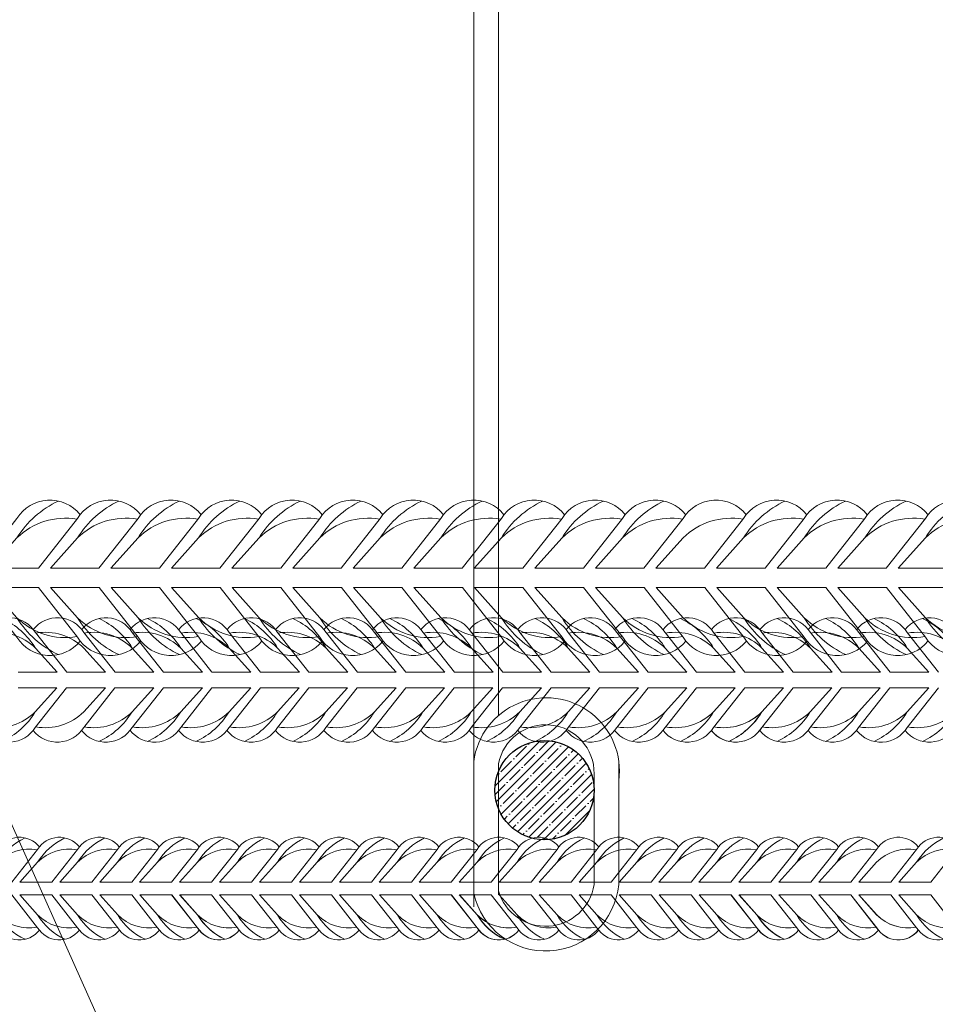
# Model space of a CAD drawing. Extents: x -764262 to 2885205, y 359641 to 616597.
# Tile 53 of 97: x 666016 to 666494, y 429462 to 429976. Entities that reach past the tile are written whole.
import ezdxf

# ---------------------------------------------------------------- set-up
doc = ezdxf.new("R2010")
doc.units = 0
doc.header["$LTSCALE"] = 50
doc.header["$MEASUREMENT"] = 0
doc.linetypes.add('JIS_02_2.0', pattern=[3, 2, -1])
doc.layers.get('0').update_dxf_attribs({"linetype": 'CONTINUOUS', "lineweight": 15})
doc.layers.add('.', color=7, linetype='CONTINUOUS', lineweight=15)
doc.layers.add('INS_BETON_CONCRETE_50', color=5, linetype='CONTINUOUS')

# ---------------------------------------------------------------- blocks, each defined once
blk = doc.blocks.new('8нн')
for points in [[(842318.91, -188517.77), (842335.54, -188496.64, -0.519259), (842362.4, -188495.04, -0.519259)], [(842324.01, -188517.77), (842335.54, -188504.9, -0.146099), (842353.14, -188489.24, 4.502796)], [(842344.65, -188517.77), (842361.27, -188496.64, -0.519259), (842388.14, -188495.04, -0.519259)], [(842349.75, -188517.77), (842361.27, -188504.9, -0.146099), (842378.88, -188489.24, 4.502796)], [(842370.38, -188517.77), (842387.01, -188496.64, -0.519259), (842413.88, -188495.04, -0.519259)], [(842375.49, -188517.77), (842387.01, -188504.9, -0.146099), (842404.62, -188489.24, 4.502796)], [(842396.12, -188517.77), (842412.75, -188496.64, -0.519259), (842439.61, -188495.04, -0.519259)], [(842401.23, -188517.77), (842412.75, -188504.9, -0.146099), (842430.35, -188489.24, 4.502796)], [(842421.86, -188517.77), (842438.49, -188496.64, -0.519259), (842465.35, -188495.04, -0.519259)], [(842426.96, -188517.77), (842438.49, -188504.9, -0.146099), (842456.09, -188489.24, 4.502796)], [(842447.6, -188517.77), (842464.23, -188496.64, -0.519259), (842491.09, -188495.04, -0.519259)], [(842447.6, -188517.77), (842464.23, -188496.64, -0.519259), (842491.09, -188495.04, -0.519259)], [(842452.7, -188517.77), (842464.23, -188504.9, -0.146099), (842481.83, -188489.24, 4.502796)], [(842452.7, -188517.77), (842464.23, -188504.9, -0.146099), (842481.83, -188489.24, 4.502796)], [(842473.34, -188517.77), (842489.96, -188496.64, -0.519259), (842516.83, -188495.04, -0.519259)], [(842478.44, -188517.77), (842489.96, -188504.9, -0.146099), (842507.57, -188489.24, 4.502796)], [(842499.07, -188517.77), (842515.7, -188496.64, -0.519259), (842542.57, -188495.04, -0.519259)], [(842504.18, -188517.77), (842515.7, -188504.9, -0.146099), (842533.31, -188489.24, 4.502796)], [(842524.81, -188517.77), (842541.44, -188496.64, -0.519259), (842568.3, -188495.04, -0.519259)], [(842529.92, -188517.77), (842541.44, -188504.9, -0.146099), (842559.04, -188489.24, 4.502796)], [(842550.55, -188517.77), (842567.18, -188496.64, -0.519259), (842594.04, -188495.04, -0.519259)], [(842555.65, -188517.77), (842567.18, -188504.9, -0.146099), (842584.78, -188489.24, 4.502796)], [(842576.29, -188517.77), (842592.92, -188496.64, -0.519259), (842619.78, -188495.04, -0.519259)], [(842581.39, -188517.77), (842592.92, -188504.9, -0.146099), (842610.52, -188489.24, 4.502796)], [(842602.03, -188517.77), (842618.65, -188496.64, -0.519259), (842645.52, -188495.04, -0.519259)], [(842607.13, -188517.77), (842618.65, -188504.9, -0.146099), (842636.26, -188489.24, 4.502796)], [(842627.76, -188517.77), (842644.39, -188496.64, -0.519259), (842671.25, -188495.04, -0.519259)], [(842627.76, -188517.77), (842644.39, -188496.64, -0.519259), (842671.25, -188495.04, -0.519259)], [(842632.87, -188517.77), (842644.39, -188504.9, -0.146099), (842661.99, -188489.24, 4.502796)], [(842632.87, -188517.77), (842644.39, -188504.9, -0.146099), (842661.99, -188489.24, 4.502796)], [(842653.5, -188517.77), (842670.13, -188496.64, -0.519259), (842696.99, -188495.04, -0.519259)], [(842658.61, -188517.77), (842670.13, -188504.9, -0.146099), (842687.73, -188489.24, 4.502796)], [(842679.24, -188517.77), (842695.87, -188496.64, -0.519259), (842722.73, -188495.04, -0.519259)], [(842684.34, -188517.77), (842695.87, -188504.9, -0.146099), (842713.47, -188489.24, 4.502796)], [(842704.98, -188517.77), (842721.61, -188496.64, -0.519259), (842748.47, -188495.04, -0.519259)], [(842710.08, -188517.77), (842721.61, -188504.9, -0.146099), (842739.21, -188489.24, 4.502796)], [(842730.72, -188517.77), (842747.34, -188496.64, -0.519259), (842774.21, -188495.04, -0.519259)], [(842735.82, -188517.77), (842747.34, -188504.9, -0.146099), (842764.95, -188489.24, 4.502796)], [(842756.45, -188517.77), (842773.08, -188496.64, -0.519259), (842799.94, -188495.04, -0.519259)], [(842761.56, -188517.77), (842773.08, -188504.9, -0.146099), (842790.68, -188489.24, 4.502796)], [(842782.19, -188517.77), (842798.82, -188496.64, -0.519259), (842825.68, -188495.04, -0.519259)], [(842787.3, -188517.77), (842798.82, -188504.9, -0.146099), (842816.42, -188489.24, 4.502796)], [(842807.93, -188517.77), (842824.56, -188496.64, -0.519259), (842851.42, -188495.04, -0.519259)], [(842807.93, -188517.77), (842824.56, -188496.64, -0.519259), (842851.42, -188495.04, -0.519259)], [(842813.03, -188517.77), (842824.56, -188504.9, -0.146099), (842842.16, -188489.24, 4.502796)], [(842813.03, -188517.77), (842824.56, -188504.9, -0.146099), (842842.16, -188489.24, 4.502796)], [(842833.67, -188517.77), (842850.3, -188496.64, -0.519259), (842877.16, -188495.04, -0.519259)], [(842838.77, -188517.77), (842850.3, -188504.9, -0.146099), (842867.9, -188489.24, 4.502796)], [(842859.4, -188517.77), (842876.03, -188496.64, -0.519259), (842902.9, -188495.04, -0.519259)], [(842864.51, -188517.77), (842876.03, -188504.9, -0.146099), (842893.64, -188489.24, 4.502796)], [(842885.14, -188517.77), (842901.77, -188496.64, -0.519259), (842928.63, -188495.04, -0.519259)], [(842885.14, -188517.77), (842901.77, -188496.64, -0.519259), (842928.63, -188495.04, -0.519259)], [(842885.14, -188517.77), (842901.77, -188496.64, -0.519259), (842928.63, -188495.04, -0.519259)], [(842910.88, -188517.77), (842927.51, -188496.64, -0.519259), (842954.37, -188495.04, -0.519259)], [(842915.99, -188517.77), (842927.51, -188504.9, -0.146099), (842945.11, -188489.24, 4.502796)], [(842936.62, -188517.77), (842953.25, -188496.64, -0.519259), (842980.11, -188495.04, -0.519259)], [(842324.01, -188517.77), (842335.54, -188504.9, -0.242936), (842361.02, -188496.96, -0.242936)], [(842349.75, -188517.77), (842361.27, -188504.9, -0.242936), (842386.76, -188496.96, -0.242936)], [(842375.49, -188517.77), (842387.01, -188504.9, -0.242936), (842412.5, -188496.96, -0.242936)], [(842401.23, -188517.77), (842412.75, -188504.9, -0.242936), (842438.24, -188496.96, -0.242936)], [(842426.96, -188517.77), (842438.49, -188504.9, -0.242936), (842463.98, -188496.96, -0.242936)], [(842452.7, -188517.77), (842464.23, -188504.9, -0.242936), (842489.71, -188496.96, -0.242936)], [(842452.7, -188517.77), (842464.23, -188504.9, -0.242936), (842489.71, -188496.96, -0.242936)], [(842478.44, -188517.77), (842489.96, -188504.9, -0.242936), (842515.45, -188496.96, -0.242936)], [(842504.18, -188517.77), (842515.7, -188504.9, -0.242936), (842541.19, -188496.96, -0.242936)], [(842529.92, -188517.77), (842541.44, -188504.9, -0.242936), (842566.93, -188496.96, -0.242936)], [(842555.65, -188517.77), (842567.18, -188504.9, -0.242936), (842592.66, -188496.96, -0.242936)], [(842581.39, -188517.77), (842592.92, -188504.9, -0.242936), (842618.4, -188496.96, -0.242936)], [(842607.13, -188517.77), (842618.65, -188504.9, -0.242936), (842644.14, -188496.96, -0.242936)], [(842632.87, -188517.77), (842644.39, -188504.9, -0.242936), (842669.88, -188496.96, -0.242936)], [(842632.87, -188517.77), (842644.39, -188504.9, -0.242936), (842669.88, -188496.96, -0.242936)], [(842658.61, -188517.77), (842670.13, -188504.9, -0.242936), (842695.62, -188496.96, -0.242936)], [(842684.34, -188517.77), (842695.87, -188504.9, -0.242936), (842721.35, -188496.96, -0.242936)], [(842710.08, -188517.77), (842721.61, -188504.9, -0.242936), (842747.09, -188496.96, -0.242936)], [(842735.82, -188517.77), (842747.34, -188504.9, -0.242936), (842772.83, -188496.96, -0.242936)], [(842761.56, -188517.77), (842773.08, -188504.9, -0.242936), (842798.57, -188496.96, -0.242936)], [(842787.3, -188517.77), (842798.82, -188504.9, -0.242936), (842824.31, -188496.96, -0.242936)], [(842813.03, -188517.77), (842824.56, -188504.9, -0.242936), (842850.04, -188496.96, -0.242936)], [(842813.03, -188517.77), (842824.56, -188504.9, -0.242936), (842850.04, -188496.96, -0.242936)], [(842838.77, -188517.77), (842850.3, -188504.9, -0.242936), (842875.78, -188496.96, -0.242936)], [(842864.51, -188517.77), (842876.03, -188504.9, -0.242936), (842901.52, -188496.96, -0.242936)], [(842890.25, -188517.77), (842901.77, -188504.9, -0.242936), (842927.26, -188496.96, -0.242936)], [(842890.25, -188517.77), (842901.77, -188504.9, -0.242936), (842927.26, -188496.96, -0.242936)], [(842915.99, -188517.77), (842927.51, -188504.9, -0.242936), (842953, -188496.96, -0.242936)], [(842318.91, -188526.03), (842335.54, -188547.16, 0.519259), (842362.4, -188548.76, 0.519259)], [(842324.01, -188526.03), (842335.54, -188538.9, 0.242936), (842361.02, -188546.85, 0.242936)], [(842324.01, -188526.03), (842335.54, -188538.9, 0.146099), (842353.14, -188554.57, -4.502796)], [(842344.65, -188526.03), (842361.27, -188547.16, 0.519259), (842388.14, -188548.76, 0.519259)], [(842349.75, -188526.03), (842361.27, -188538.9, 0.242936), (842386.76, -188546.85, 0.242936)], [(842349.75, -188526.03), (842361.27, -188538.9, 0.146099), (842378.88, -188554.57, -4.502796)], [(842370.38, -188526.03), (842387.01, -188547.16, 0.520542), (842413.92, -188548.71, 0.520542)], [(842375.49, -188526.03), (842387.01, -188538.9, 0.243606), (842412.57, -188546.83, 0.243606)], [(842375.49, -188526.03), (842387.01, -188538.9, 0.146099), (842404.62, -188554.57, -4.502796)], [(842396.2, -188526.03), (842412.83, -188547.16, 0.519259), (842439.7, -188548.76, 0.519259)], [(842401.31, -188526.03), (842412.83, -188538.9, 0.242936), (842438.32, -188546.85, 0.242936)], [(842401.31, -188526.03), (842412.83, -188538.9, 0.146099), (842430.44, -188554.57, -4.502796)], [(842421.94, -188526.03), (842438.57, -188547.16, 0.519259), (842465.43, -188548.76, 0.519259)], [(842427.05, -188526.03), (842438.57, -188538.9, 0.242936), (842464.06, -188546.85, 0.242936)], [(842427.05, -188526.03), (842438.57, -188538.9, 0.146099), (842456.17, -188554.57, -4.502796)], [(842447.6, -188526.03), (842464.23, -188547.16, 0.519259), (842491.09, -188548.76, 0.519259)], [(842447.68, -188526.03), (842464.31, -188547.16, 0.519259), (842491.17, -188548.76, 0.519259)], [(842452.7, -188526.03), (842464.23, -188538.9, 0.242936), (842489.71, -188546.85, 0.242936)], [(842452.7, -188526.03), (842464.23, -188538.9, 0.146099), (842481.83, -188554.57, -4.502796)], [(842452.79, -188526.03), (842464.31, -188538.9, 0.242936), (842489.8, -188546.85, 0.242936)], [(842452.79, -188526.03), (842464.31, -188538.9, 0.146099), (842481.91, -188554.57, -4.502796)], [(842473.34, -188526.03), (842489.96, -188547.16, 0.519259), (842516.83, -188548.76, 0.519259)], [(842478.44, -188526.03), (842489.96, -188538.9, 0.242936), (842515.45, -188546.85, 0.242936)], [(842478.44, -188526.03), (842489.96, -188538.9, 0.146099), (842507.57, -188554.57, -4.502796)], [(842499.07, -188526.03), (842515.7, -188547.16, 0.519259), (842542.57, -188548.76, 0.519259)], [(842504.18, -188526.03), (842515.7, -188538.9, 0.242936), (842541.19, -188546.85, 0.242936)], [(842504.18, -188526.03), (842515.7, -188538.9, 0.146099), (842533.31, -188554.57, -4.502796)], [(842524.81, -188526.03), (842541.44, -188547.16, 0.519259), (842568.3, -188548.76, 0.519259)], [(842529.92, -188526.03), (842541.44, -188538.9, 0.242936), (842566.93, -188546.85, 0.242936)], [(842529.92, -188526.03), (842541.44, -188538.9, 0.146099), (842559.04, -188554.57, -4.502796)], [(842550.55, -188526.03), (842567.18, -188547.16, 0.520542), (842594.08, -188548.71, 0.520542)], [(842555.65, -188526.03), (842567.18, -188538.9, 0.243606), (842592.74, -188546.83, 0.243606)], [(842555.65, -188526.03), (842567.18, -188538.9, 0.146099), (842584.78, -188554.57, -4.502796)], [(842576.37, -188526.03), (842593, -188547.16, 0.519259), (842619.86, -188548.76, 0.519259)], [(842581.47, -188526.03), (842593, -188538.9, 0.242936), (842618.49, -188546.85, 0.242936)], [(842581.47, -188526.03), (842593, -188538.9, 0.146099), (842610.6, -188554.57, -4.502796)], [(842602.11, -188526.03), (842618.74, -188547.16, 0.519259), (842645.6, -188548.76, 0.519259)], [(842607.21, -188526.03), (842618.74, -188538.9, 0.242936), (842644.22, -188546.85, 0.242936)], [(842607.21, -188526.03), (842618.74, -188538.9, 0.146099), (842636.34, -188554.57, -4.502796)], [(842627.76, -188526.03), (842644.39, -188547.16, 0.519259), (842671.25, -188548.76, 0.519259)], [(842627.85, -188526.03), (842644.47, -188547.16, 0.519259), (842671.34, -188548.76, 0.519259)], [(842632.87, -188526.03), (842644.39, -188538.9, 0.242936), (842669.88, -188546.85, 0.242936)], [(842632.87, -188526.03), (842644.39, -188538.9, 0.146099), (842661.99, -188554.57, -4.502796)], [(842632.95, -188526.03), (842644.47, -188538.9, 0.242936), (842669.96, -188546.85, 0.242936)], [(842632.95, -188526.03), (842644.47, -188538.9, 0.146099), (842662.08, -188554.57, -4.502796)], [(842653.5, -188526.03), (842670.13, -188547.16, 0.519259), (842696.99, -188548.76, 0.519259)], [(842658.61, -188526.03), (842670.13, -188538.9, 0.242936), (842695.62, -188546.85, 0.242936)], [(842658.61, -188526.03), (842670.13, -188538.9, 0.146099), (842687.73, -188554.57, -4.502796)], [(842679.24, -188526.03), (842695.87, -188547.16, 0.519259), (842722.73, -188548.76, 0.519259)], [(842684.34, -188526.03), (842695.87, -188538.9, 0.242936), (842721.35, -188546.85, 0.242936)], [(842684.34, -188526.03), (842695.87, -188538.9, 0.146099), (842713.47, -188554.57, -4.502796)], [(842704.98, -188526.03), (842721.61, -188547.16, 0.519259), (842748.47, -188548.76, 0.519259)], [(842710.08, -188526.03), (842721.61, -188538.9, 0.242936), (842747.09, -188546.85, 0.242936)], [(842710.08, -188526.03), (842721.61, -188538.9, 0.146099), (842739.21, -188554.57, -4.502796)], [(842730.72, -188526.03), (842747.34, -188547.16, 0.520542), (842774.25, -188548.71, 0.520542)], [(842735.82, -188526.03), (842747.34, -188538.9, 0.243606), (842772.9, -188546.83, 0.243606)], [(842735.82, -188526.03), (842747.34, -188538.9, 0.146099), (842764.95, -188554.57, -4.502796)], [(842756.54, -188526.03), (842773.16, -188547.16, 0.519259), (842800.03, -188548.76, 0.519259)], [(842761.64, -188526.03), (842773.16, -188538.9, 0.242936), (842798.65, -188546.85, 0.242936)], [(842761.64, -188526.03), (842773.16, -188538.9, 0.146099), (842790.77, -188554.57, -4.502796)], [(842782.27, -188526.03), (842798.9, -188547.16, 0.519259), (842825.77, -188548.76, 0.519259)], [(842787.38, -188526.03), (842798.9, -188538.9, 0.242936), (842824.39, -188546.85, 0.242936)], [(842787.38, -188526.03), (842798.9, -188538.9, 0.146099), (842816.51, -188554.57, -4.502796)], [(842807.93, -188526.03), (842824.56, -188547.16, 0.519259), (842851.42, -188548.76, 0.519259)], [(842808.01, -188526.03), (842824.64, -188547.16, 0.519259), (842851.5, -188548.76, 0.519259)], [(842813.03, -188526.03), (842824.56, -188538.9, 0.242936), (842850.04, -188546.85, 0.242936)], [(842813.03, -188526.03), (842824.56, -188538.9, 0.146099), (842842.16, -188554.57, -4.502796)], [(842813.12, -188526.03), (842824.64, -188538.9, 0.242936), (842850.13, -188546.85, 0.242936)], [(842813.12, -188526.03), (842824.64, -188538.9, 0.146099), (842842.24, -188554.57, -4.502796)], [(842833.67, -188526.03), (842850.3, -188547.16, 0.519259), (842877.16, -188548.76, 0.519259)], [(842838.77, -188526.03), (842850.3, -188538.9, 0.242936), (842875.78, -188546.85, 0.242936)], [(842838.77, -188526.03), (842850.3, -188538.9, 0.146099), (842867.9, -188554.57, -4.502796)], [(842859.4, -188526.03), (842876.03, -188547.16, 0.519259), (842902.9, -188548.76, 0.519259)], [(842864.51, -188526.03), (842876.03, -188538.9, 0.242936), (842901.52, -188546.85, 0.242936)], [(842864.51, -188526.03), (842876.03, -188538.9, 0.146099), (842893.64, -188554.57, -4.502796)], [(842885.14, -188526.03), (842901.77, -188547.16, 0.519259), (842928.63, -188548.76, 0.519259)], [(842885.14, -188526.03), (842901.77, -188547.16, 0.519259), (842928.63, -188548.76, 0.519259)], [(842885.23, -188526.03), (842901.85, -188547.16, 0.519259), (842928.72, -188548.76, 0.519259)], [(842890.25, -188526.03), (842901.77, -188538.9, 0.242936), (842927.26, -188546.85, 0.242936)], [(842890.33, -188526.03), (842901.85, -188538.9, 0.242936), (842927.34, -188546.85, 0.242936)], [(842910.88, -188526.03), (842927.51, -188547.16, 0.519259), (842954.37, -188548.76, 0.519259)], [(842915.99, -188526.03), (842927.51, -188538.9, 0.242936), (842953, -188546.85, 0.242936)], [(842915.99, -188526.03), (842927.51, -188538.9, 0.146099), (842945.11, -188554.57, -4.502796)], [(842936.62, -188526.03), (842953.25, -188547.16, 0.519259), (842980.11, -188548.76, 0.519259)]]:
    blk.add_lwpolyline(points, format="xyb")
for points in [[(842349.75, -188517.77), (842370.38, -188517.77)], [(842375.49, -188517.77), (842396.12, -188517.77)], [(842401.23, -188517.77), (842421.86, -188517.77)], [(842426.96, -188517.77), (842447.6, -188517.77)], [(842452.7, -188517.77), (842473.34, -188517.77)], [(842478.44, -188517.77), (842499.07, -188517.77)], [(842504.18, -188517.77), (842524.81, -188517.77)], [(842529.92, -188517.77), (842550.55, -188517.77)], [(842555.65, -188517.77), (842576.29, -188517.77)], [(842581.39, -188517.77), (842602.03, -188517.77)], [(842607.13, -188517.77), (842627.76, -188517.77)], [(842632.87, -188517.77), (842653.5, -188517.77)], [(842658.61, -188517.77), (842679.24, -188517.77)], [(842684.34, -188517.77), (842704.98, -188517.77)], [(842710.08, -188517.77), (842730.72, -188517.77)], [(842735.82, -188517.77), (842756.45, -188517.77)], [(842761.56, -188517.77), (842782.19, -188517.77)], [(842787.3, -188517.77), (842807.93, -188517.77)], [(842813.03, -188517.77), (842833.67, -188517.77)], [(842838.77, -188517.77), (842859.4, -188517.77)], [(842864.51, -188517.77), (842885.14, -188517.77)], [(842890.25, -188517.77), (842910.88, -188517.77)], [(842915.99, -188517.77), (842936.62, -188517.77)], [(842349.75, -188526.03), (842370.38, -188526.03)], [(842375.49, -188526.03), (842396.2, -188526.03)], [(842401.31, -188526.03), (842421.94, -188526.03)], [(842427.05, -188526.03), (842447.68, -188526.03)], [(842452.79, -188526.03), (842473.42, -188526.03)], [(842478.44, -188526.03), (842499.07, -188526.03)], [(842504.18, -188526.03), (842524.81, -188526.03)], [(842529.92, -188526.03), (842550.55, -188526.03)], [(842555.65, -188526.03), (842576.37, -188526.03)], [(842581.47, -188526.03), (842602.11, -188526.03)], [(842607.21, -188526.03), (842627.85, -188526.03)], [(842632.95, -188526.03), (842653.58, -188526.03)], [(842658.61, -188526.03), (842679.24, -188526.03)], [(842684.34, -188526.03), (842704.98, -188526.03)], [(842710.08, -188526.03), (842730.72, -188526.03)], [(842735.82, -188526.03), (842756.54, -188526.03)], [(842761.64, -188526.03), (842782.27, -188526.03)], [(842787.38, -188526.03), (842808.01, -188526.03)], [(842813.12, -188526.03), (842833.75, -188526.03)], [(842838.77, -188526.03), (842859.4, -188526.03)], [(842864.51, -188526.03), (842885.14, -188526.03)], [(842890.25, -188526.03), (842910.88, -188526.03)], [(842915.99, -188526.03), (842936.62, -188526.03)]]:
    blk.add_lwpolyline(points)
blk = doc.blocks.new('0585г')
at = {"color": 30}
for points in [[(831478.64, -190919.13), (831458.49, -190893.52, 0.519259), (831425.93, -190891.58, 0.519259)], [(831472.45, -190919.13), (831458.49, -190903.53, 0.146099), (831437.15, -190884.55, -4.502796)], [(831509.83, -190919.13), (831489.68, -190893.52, 0.519259), (831457.12, -190891.58, 0.519259)], [(831509.83, -190919.13), (831489.68, -190893.52, 0.519259), (831457.12, -190891.58, 0.519259)], [(831541.02, -190919.13), (831520.87, -190893.52, 0.519259), (831488.31, -190891.58, 0.519259)], [(831534.83, -190919.13), (831520.87, -190903.53, 0.146099), (831499.54, -190884.55, -4.502796)], [(831572.21, -190919.13), (831552.06, -190893.52, 0.519259), (831519.5, -190891.58, 0.519259)], [(831566.02, -190919.13), (831552.06, -190903.53, 0.146099), (831530.73, -190884.55, -4.502796)], [(831603.5, -190919.13), (831583.35, -190893.52, 0.519259), (831550.8, -190891.58, 0.519259)], [(831603.5, -190919.13), (831583.35, -190893.52, 0.519259), (831550.8, -190891.58, 0.519259)], [(831597.31, -190919.13), (831583.35, -190903.53, 0.146099), (831562.02, -190884.55, -4.502796)], [(831597.31, -190919.13), (831583.35, -190903.53, 0.146099), (831562.02, -190884.55, -4.502796)], [(831634.69, -190919.13), (831614.54, -190893.52, 0.519259), (831581.99, -190891.58, 0.519259)], [(831628.51, -190919.13), (831614.54, -190903.53, 0.146099), (831593.21, -190884.55, -4.502796)], [(831665.88, -190919.13), (831645.73, -190893.52, 0.519259), (831613.18, -190891.58, 0.519259)], [(831659.7, -190919.13), (831645.73, -190903.53, 0.146099), (831624.4, -190884.55, -4.502796)], [(831697.07, -190919.13), (831676.92, -190893.52, 0.519259), (831644.37, -190891.58, 0.519259)], [(831690.89, -190919.13), (831676.92, -190903.53, 0.146099), (831655.59, -190884.55, -4.502796)], [(831728.36, -190919.13), (831708.21, -190893.52, 0.519259), (831675.66, -190891.58, 0.519259)], [(831728.36, -190919.13), (831708.21, -190893.52, 0.519259), (831675.66, -190891.58, 0.519259)], [(831722.18, -190919.13), (831708.21, -190903.53, 0.146099), (831686.88, -190884.55, -4.502796)], [(831722.18, -190919.13), (831708.21, -190903.53, 0.146099), (831686.88, -190884.55, -4.502796)], [(831759.56, -190919.13), (831739.4, -190893.52, 0.519259), (831706.85, -190891.58, 0.519259)], [(831753.37, -190919.13), (831739.4, -190903.53, 0.146099), (831718.07, -190884.55, -4.502796)], [(831790.75, -190919.13), (831770.6, -190893.52, 0.519259), (831738.04, -190891.58, 0.519259)], [(831784.56, -190919.13), (831770.6, -190903.53, 0.146099), (831749.26, -190884.55, -4.502796)], [(831821.94, -190919.13), (831801.79, -190893.52, 0.519259), (831769.23, -190891.58, 0.519259)], [(831815.75, -190919.13), (831801.79, -190903.53, 0.146099), (831780.45, -190884.55, -4.502796)], [(831853.13, -190919.13), (831832.98, -190893.52, 0.519259), (831800.42, -190891.58, 0.519259)], [(831846.94, -190919.13), (831832.98, -190903.53, 0.146099), (831811.64, -190884.55, -4.502796)], [(831884.32, -190919.13), (831864.17, -190893.52, 0.519259), (831831.61, -190891.58, 0.519259)], [(831878.13, -190919.13), (831864.17, -190903.53, 0.146099), (831842.84, -190884.55, -4.502796)], [(831915.51, -190919.13), (831895.36, -190893.52, 0.519259), (831862.8, -190891.58, 0.519259)], [(831909.32, -190919.13), (831895.36, -190903.53, 0.146099), (831874.03, -190884.55, -4.502796)], [(831946.7, -190919.13), (831926.55, -190893.52, 0.519259), (831893.99, -190891.58, 0.519259)], [(831946.7, -190919.13), (831926.55, -190893.52, 0.519259), (831893.99, -190891.58, 0.519259)], [(831940.51, -190919.13), (831926.55, -190903.53, 0.146099), (831905.22, -190884.55, -4.502796)], [(831940.51, -190919.13), (831926.55, -190903.53, 0.146099), (831905.22, -190884.55, -4.502796)], [(831977.89, -190919.13), (831957.74, -190893.52, 0.519259), (831925.19, -190891.58, 0.519259)], [(831971.71, -190919.13), (831957.74, -190903.53, 0.146099), (831936.41, -190884.55, -4.502796)], [(832009.08, -190919.13), (831988.93, -190893.52, 0.519259), (831956.38, -190891.58, 0.519259)], [(832002.9, -190919.13), (831988.93, -190903.53, 0.146099), (831967.6, -190884.55, -4.502796)], [(832040.27, -190919.13), (832020.12, -190893.52, 0.519259), (831987.57, -190891.58, 0.519259)], [(832034.09, -190919.13), (832020.12, -190903.53, 0.146099), (831998.79, -190884.55, -4.502796)], [(832071.46, -190919.13), (832051.31, -190893.52, 0.519259), (832018.76, -190891.58, 0.519259)], [(832065.28, -190919.13), (832051.31, -190903.53, 0.146099), (832029.98, -190884.55, -4.502796)], [(831472.45, -190919.13), (831458.49, -190903.53, 0.242936), (831427.6, -190893.91, 0.242936)], [(831503.64, -190919.13), (831489.68, -190903.53, 0.242936), (831458.79, -190893.91, 0.242936)], [(831534.83, -190919.13), (831520.87, -190903.53, 0.242936), (831489.98, -190893.91, 0.242936)], [(831566.02, -190919.13), (831552.06, -190903.53, 0.242936), (831521.17, -190893.91, 0.242936)], [(831597.31, -190919.13), (831583.35, -190903.53, 0.242936), (831552.46, -190893.91, 0.242936)], [(831597.31, -190919.13), (831583.35, -190903.53, 0.242936), (831552.46, -190893.91, 0.242936)], [(831628.51, -190919.13), (831614.54, -190903.53, 0.242936), (831583.65, -190893.91, 0.242936)], [(831659.7, -190919.13), (831645.73, -190903.53, 0.242936), (831614.84, -190893.91, 0.242936)], [(831690.89, -190919.13), (831676.92, -190903.53, 0.242936), (831646.04, -190893.91, 0.242936)], [(831722.18, -190919.13), (831708.21, -190903.53, 0.242936), (831677.33, -190893.91, 0.242936)], [(831722.18, -190919.13), (831708.21, -190903.53, 0.242936), (831677.33, -190893.91, 0.242936)], [(831753.37, -190919.13), (831739.4, -190903.53, 0.242936), (831708.52, -190893.91, 0.242936)], [(831784.56, -190919.13), (831770.6, -190903.53, 0.242936), (831739.71, -190893.91, 0.242936)], [(831815.75, -190919.13), (831801.79, -190903.53, 0.242936), (831770.9, -190893.91, 0.242936)], [(831846.94, -190919.13), (831832.98, -190903.53, 0.242936), (831802.09, -190893.91, 0.242936)], [(831878.13, -190919.13), (831864.17, -190903.53, 0.242936), (831833.28, -190893.91, 0.242936)], [(831909.32, -190919.13), (831895.36, -190903.53, 0.242936), (831864.47, -190893.91, 0.242936)], [(831940.51, -190919.13), (831926.55, -190903.53, 0.242936), (831895.66, -190893.91, 0.242936)], [(831940.51, -190919.13), (831926.55, -190903.53, 0.242936), (831895.66, -190893.91, 0.242936)], [(831971.71, -190919.13), (831957.74, -190903.53, 0.242936), (831926.85, -190893.91, 0.242936)], [(832002.9, -190919.13), (831988.93, -190903.53, 0.242936), (831958.04, -190893.91, 0.242936)], [(832034.09, -190919.13), (832020.12, -190903.53, 0.242936), (831989.24, -190893.91, 0.242936)], [(832065.28, -190919.13), (832051.31, -190903.53, 0.242936), (832020.43, -190893.91, 0.242936)], [(831478.54, -190929.14), (831458.39, -190954.75, -0.519259), (831425.83, -190956.68, -0.519259)], [(831472.35, -190929.14), (831458.39, -190944.73, -0.242936), (831427.5, -190954.36, -0.242936)], [(831472.35, -190929.14), (831458.39, -190944.73, -0.146099), (831437.05, -190963.72, 4.502796)], [(831509.73, -190929.14), (831489.58, -190954.75, -0.519259), (831457.02, -190956.68, -0.519259)], [(831509.73, -190929.14), (831489.58, -190954.75, -0.519259), (831457.02, -190956.68, -0.519259)], [(831503.54, -190929.14), (831489.58, -190944.73, -0.242936), (831458.69, -190954.36, -0.242936)], [(831540.92, -190929.14), (831520.77, -190954.75, -0.519259), (831488.21, -190956.68, -0.519259)], [(831534.73, -190929.14), (831520.77, -190944.73, -0.242936), (831489.88, -190954.36, -0.242936)], [(831534.73, -190929.14), (831520.77, -190944.73, -0.146099), (831499.44, -190963.72, 4.502796)], [(831572.21, -190929.14), (831552.06, -190954.75, -0.520542), (831519.45, -190956.62, -0.520542)], [(831566.02, -190929.14), (831552.06, -190944.73, -0.243606), (831521.08, -190954.34, -0.243606)], [(831566.02, -190929.14), (831552.06, -190944.73, -0.146099), (831530.73, -190963.72, 4.502796)], [(831603.4, -190929.14), (831583.25, -190954.75, -0.519259), (831550.69, -190956.68, -0.519259)], [(831603.4, -190929.14), (831583.25, -190954.75, -0.519259), (831550.69, -190956.68, -0.519259)], [(831597.21, -190929.14), (831583.25, -190944.73, -0.242936), (831552.36, -190954.36, -0.242936)], [(831597.21, -190929.14), (831583.25, -190944.73, -0.242936), (831552.36, -190954.36, -0.242936)], [(831597.21, -190929.14), (831583.25, -190944.73, -0.146099), (831561.92, -190963.72, 4.502796)], [(831597.21, -190929.14), (831583.25, -190944.73, -0.146099), (831561.92, -190963.72, 4.502796)], [(831634.59, -190929.14), (831614.44, -190954.75, -0.519259), (831581.89, -190956.68, -0.519259)], [(831628.41, -190929.14), (831614.44, -190944.73, -0.242936), (831583.55, -190954.36, -0.242936)], [(831628.41, -190929.14), (831614.44, -190944.73, -0.146099), (831593.11, -190963.72, 4.502796)], [(831665.78, -190929.14), (831645.63, -190954.75, -0.519259), (831613.08, -190956.68, -0.519259)], [(831659.6, -190929.14), (831645.63, -190944.73, -0.242936), (831614.74, -190954.36, -0.242936)], [(831659.6, -190929.14), (831645.63, -190944.73, -0.146099), (831624.3, -190963.72, 4.502796)], [(831697.07, -190929.14), (831676.92, -190954.75, -0.520542), (831644.32, -190956.62, -0.520542)], [(831690.89, -190929.14), (831676.92, -190944.73, -0.243606), (831645.95, -190954.34, -0.243606)], [(831690.89, -190929.14), (831676.92, -190944.73, -0.146099), (831655.59, -190963.72, 4.502796)], [(831728.26, -190929.14), (831708.11, -190954.75, -0.519259), (831675.56, -190956.68, -0.519259)], [(831728.26, -190929.14), (831708.11, -190954.75, -0.519259), (831675.56, -190956.68, -0.519259)], [(831722.08, -190929.14), (831708.11, -190944.73, -0.242936), (831677.23, -190954.36, -0.242936)], [(831722.08, -190929.14), (831708.11, -190944.73, -0.242936), (831677.23, -190954.36, -0.242936)], [(831722.08, -190929.14), (831708.11, -190944.73, -0.146099), (831686.78, -190963.72, 4.502796)], [(831722.08, -190929.14), (831708.11, -190944.73, -0.146099), (831686.78, -190963.72, 4.502796)], [(831759.46, -190929.14), (831739.3, -190954.75, -0.519259), (831706.75, -190956.68, -0.519259)], [(831753.27, -190929.14), (831739.3, -190944.73, -0.242936), (831708.42, -190954.36, -0.242936)], [(831753.27, -190929.14), (831739.3, -190944.73, -0.146099), (831717.97, -190963.72, 4.502796)], [(831790.65, -190929.14), (831770.49, -190954.75, -0.519259), (831737.94, -190956.68, -0.519259)], [(831784.46, -190929.14), (831770.49, -190944.73, -0.242936), (831739.61, -190954.36, -0.242936)], [(831784.46, -190929.14), (831770.49, -190944.73, -0.146099), (831749.16, -190963.72, 4.502796)], [(831821.94, -190929.14), (831801.79, -190954.75, -0.520542), (831769.18, -190956.62, -0.520542)], [(831815.75, -190929.14), (831801.79, -190944.73, -0.243606), (831770.81, -190954.34, -0.243606)], [(831815.75, -190929.14), (831801.79, -190944.73, -0.146099), (831780.45, -190963.72, 4.502796)], [(831853.13, -190929.14), (831832.98, -190954.75, -0.519259), (831800.42, -190956.68, -0.519259)], [(831846.94, -190929.14), (831832.98, -190944.73, -0.242936), (831802.09, -190954.36, -0.242936)], [(831846.94, -190929.14), (831832.98, -190944.73, -0.146099), (831811.64, -190963.72, 4.502796)], [(831884.32, -190929.14), (831864.17, -190954.75, -0.519259), (831831.61, -190956.68, -0.519259)], [(831878.13, -190929.14), (831864.17, -190944.73, -0.242936), (831833.28, -190954.36, -0.242936)], [(831878.13, -190929.14), (831864.17, -190944.73, -0.146099), (831842.84, -190963.72, 4.502796)], [(831915.51, -190929.14), (831895.36, -190954.75, -0.519259), (831862.8, -190956.68, -0.519259)], [(831909.32, -190929.14), (831895.36, -190944.73, -0.242936), (831864.47, -190954.36, -0.242936)], [(831909.32, -190929.14), (831895.36, -190944.73, -0.146099), (831874.03, -190963.72, 4.502796)], [(831946.6, -190929.14), (831926.45, -190954.75, -0.519259), (831893.89, -190956.68, -0.519259)], [(831946.7, -190929.14), (831926.55, -190954.75, -0.519259), (831893.99, -190956.68, -0.519259)], [(831940.41, -190929.14), (831926.45, -190944.73, -0.242936), (831895.56, -190954.36, -0.242936)], [(831940.51, -190929.14), (831926.55, -190944.73, -0.242936), (831895.66, -190954.36, -0.242936)], [(831940.41, -190929.14), (831926.45, -190944.73, -0.146099), (831905.12, -190963.72, 4.502796)], [(831940.51, -190929.14), (831926.55, -190944.73, -0.146099), (831905.22, -190963.72, 4.502796)], [(831977.79, -190929.14), (831957.64, -190954.75, -0.519259), (831925.09, -190956.68, -0.519259)], [(831971.61, -190929.14), (831957.64, -190944.73, -0.242936), (831926.75, -190954.36, -0.242936)], [(831971.61, -190929.14), (831957.64, -190944.73, -0.146099), (831936.31, -190963.72, 4.502796)], [(832008.98, -190929.14), (831988.83, -190954.75, -0.519259), (831956.28, -190956.68, -0.519259)], [(832002.8, -190929.14), (831988.83, -190944.73, -0.242936), (831957.94, -190954.36, -0.242936)], [(832002.8, -190929.14), (831988.83, -190944.73, -0.146099), (831967.5, -190963.72, 4.502796)], [(832040.27, -190929.14), (832020.12, -190954.75, -0.520542), (831987.52, -190956.62, -0.520542)], [(832034.09, -190929.14), (832020.12, -190944.73, -0.243606), (831989.15, -190954.34, -0.243606)], [(832034.09, -190929.14), (832020.12, -190944.73, -0.146099), (831998.79, -190963.72, 4.502796)], [(832071.46, -190929.14), (832051.31, -190954.75, -0.519259), (832018.76, -190956.68, -0.519259)], [(832065.28, -190929.14), (832051.31, -190944.73, -0.242936), (832020.43, -190954.36, -0.242936)], [(832065.28, -190929.14), (832051.31, -190944.73, -0.146099), (832029.98, -190963.72, 4.502796)]]:
    blk.add_lwpolyline(points, format="xyb", dxfattribs=at)
for points in [[(831472.45, -190919.13), (831447.45, -190919.13)], [(831503.64, -190919.13), (831478.64, -190919.13)], [(831534.83, -190919.13), (831509.83, -190919.13)], [(831566.02, -190919.13), (831541.02, -190919.13)], [(831597.31, -190919.13), (831572.31, -190919.13)], [(831597.31, -190919.13), (831572.31, -190919.13)], [(831628.51, -190919.13), (831603.5, -190919.13)], [(831659.7, -190919.13), (831634.69, -190919.13)], [(831690.89, -190919.13), (831665.88, -190919.13)], [(831722.18, -190919.13), (831697.17, -190919.13)], [(831722.18, -190919.13), (831697.17, -190919.13)], [(831753.37, -190919.13), (831728.36, -190919.13)], [(831784.56, -190919.13), (831759.56, -190919.13)], [(831815.75, -190919.13), (831790.75, -190919.13)], [(831846.94, -190919.13), (831821.94, -190919.13)], [(831878.13, -190919.13), (831853.13, -190919.13)], [(831909.32, -190919.13), (831884.32, -190919.13)], [(831940.51, -190919.13), (831915.51, -190919.13)], [(831971.71, -190919.13), (831946.7, -190919.13)], [(832002.9, -190919.13), (831977.89, -190919.13)], [(832034.09, -190919.13), (832009.08, -190919.13)], [(831472.35, -190929.14), (831447.35, -190929.14)], [(831503.54, -190929.14), (831478.54, -190929.14)], [(831534.73, -190929.14), (831509.73, -190929.14)], [(831566.02, -190929.14), (831540.92, -190929.14)], [(831597.21, -190929.14), (831572.21, -190929.14)], [(831597.21, -190929.14), (831572.21, -190929.14)], [(831628.41, -190929.14), (831603.4, -190929.14)], [(831659.6, -190929.14), (831634.59, -190929.14)], [(831690.89, -190929.14), (831665.78, -190929.14)], [(831722.08, -190929.14), (831697.07, -190929.14)], [(831722.08, -190929.14), (831697.07, -190929.14)], [(831753.27, -190929.14), (831728.26, -190929.14)], [(831784.46, -190929.14), (831759.46, -190929.14)], [(831815.75, -190929.14), (831790.65, -190929.14)], [(831846.94, -190929.14), (831821.94, -190929.14)], [(831878.13, -190929.14), (831853.13, -190929.14)], [(831909.32, -190929.14), (831884.32, -190929.14)], [(831940.41, -190929.14), (831915.41, -190929.14)], [(831971.61, -190929.14), (831946.6, -190929.14)], [(832002.8, -190929.14), (831977.79, -190929.14)], [(832034.09, -190929.14), (832008.98, -190929.14)]]:
    blk.add_lwpolyline(points, dxfattribs=at)

msp = doc.modelspace()

# ---------------------------------------------------------------- hatches: boundary and pattern name
at = {"layer": '.'}
h = msp.add_hatch(dxfattribs=at)
h.set_pattern_fill('ANSI35', color=256, scale=0.987754)
h.set_pattern_definition([(45, (565897.582, 181456.897), (-4.4351415, 4.4351415), []), (45, (565902.0173, 181456.897), (-4.4351415, 4.4351415), [7.84029658, -1.56805932, 0, -1.56805932])])
edge = h.paths.add_edge_path()
edge.add_arc((666289.751, 429573.523), 25.898, 180, 540, ccw=False)

# ---------------------------------------------------------------- linework, layer by layer
at = {"linetype": 'JIS_02_2.0', "ltscale": 30}
for p, q in [((666252.841, 430911.286), (666252.841, 429512.637)), ((666265.752, 430803.227), (666265.752, 429612.418))]:
    msp.add_line(p, q, dxfattribs=at)
msp.add_line((665604.841, 430465.702), (666492.048, 428480.953))
at = {"color": 252}
for p, q in [((666265.752, 429587.18), (666265.752, 429518.752)), ((666328.56, 429524.185), (666328.56, 429588.65)), ((666315.649, 429524.184), (666315.649, 429582.852))]:
    msp.add_line(p, q, dxfattribs=at)
for points in [[(665994.106, 429689.372), (666014.509, 429715.299, -0.5192585), (666047.471, 429717.262, -0.5192585)], [(666000.37, 429689.372), (666014.509, 429705.161, -0.1460986), (666036.108, 429724.383, 4.5027961)], [(666025.687, 429689.372), (666046.09, 429715.299, -0.5192585), (666079.051, 429717.262, -0.5192585)], [(666031.95, 429689.372), (666046.09, 429705.161, -0.1460986), (666067.689, 429724.383, 4.5027961)], [(666057.267, 429689.372), (666077.671, 429715.299, -0.5192585), (666110.632, 429717.262, -0.5192585)], [(666063.531, 429689.372), (666077.671, 429705.161, -0.1460986), (666099.27, 429724.383, 4.5027961)], [(666088.848, 429689.372), (666109.251, 429715.299, -0.5192585), (666142.213, 429717.262, -0.5192585)], [(666095.112, 429689.372), (666109.251, 429705.161, -0.1460986), (666130.851, 429724.383, 4.5027961)], [(666120.429, 429689.372), (666140.832, 429715.299, -0.5192585), (666173.794, 429717.262, -0.5192585)], [(666120.429, 429689.372), (666140.832, 429715.299, -0.5192585), (666173.794, 429717.262, -0.5192585)], [(666126.693, 429689.372), (666140.832, 429705.161, -0.1460986), (666162.431, 429724.383, 4.5027961)], [(666126.693, 429689.372), (666140.832, 429705.161, -0.1460986), (666162.431, 429724.383, 4.5027961)], [(666152.111, 429689.372), (666172.514, 429715.299, -0.5192585), (666205.476, 429717.262, -0.5192585)], [(666158.375, 429689.372), (666172.514, 429705.161, -0.1460986), (666194.114, 429724.383, 4.5027961)], [(666183.692, 429689.372), (666204.095, 429715.299, -0.5192585), (666237.057, 429717.262, -0.5192585)], [(666189.956, 429689.372), (666204.095, 429705.161, -0.1460986), (666225.694, 429724.383, 4.5027961)], [(666215.273, 429689.372), (666235.676, 429715.299, -0.5192585), (666268.637, 429717.262, -0.5192585)], [(666221.536, 429689.372), (666235.676, 429705.161, -0.1460986), (666257.275, 429724.383, 4.5027961)], [(666246.853, 429689.372), (666267.257, 429715.299, -0.5192585), (666300.218, 429717.262, -0.5192585)], [(666246.853, 429689.372), (666267.257, 429715.299, -0.5192585), (666300.218, 429717.262, -0.5192585)], [(666253.117, 429689.372), (666267.257, 429705.161, -0.1460986), (666288.856, 429724.383, 4.5027961)], [(666253.117, 429689.372), (666267.257, 429705.161, -0.1460986), (666288.856, 429724.383, 4.5027961)], [(666278.535, 429689.372), (666298.939, 429715.299, -0.5192585), (666331.9, 429717.262, -0.5192585)], [(666284.799, 429689.372), (666298.939, 429705.161, -0.1460986), (666320.538, 429724.383, 4.5027961)], [(666310.116, 429689.372), (666330.52, 429715.299, -0.5192585), (666363.481, 429717.262, -0.5192585)], [(666316.38, 429689.372), (666330.52, 429705.161, -0.1460986), (666352.119, 429724.383, 4.5027961)], [(666341.697, 429689.372), (666362.1, 429715.299, -0.5192585), (666395.062, 429717.262, -0.5192585)], [(666341.697, 429689.372), (666362.1, 429715.299, -0.5192585), (666395.062, 429717.262, -0.5192585)], [(666373.278, 429689.372), (666393.681, 429715.299, -0.5192585), (666426.643, 429717.262, -0.5192585)], [(666379.542, 429689.372), (666393.681, 429705.161, -0.1460986), (666415.28, 429724.383, 4.5027961)], [(666404.859, 429689.372), (666425.262, 429715.299, -0.5192585), (666458.223, 429717.262, -0.5192585)], [(666404.859, 429689.372), (666425.262, 429715.299, -0.5192585), (666458.223, 429717.262, -0.5192585)], [(666411.122, 429689.372), (666425.262, 429705.161, -0.1460986), (666446.861, 429724.383, 4.5027961)], [(666411.122, 429689.372), (666425.262, 429705.161, -0.1460986), (666446.861, 429724.383, 4.5027961)], [(666436.541, 429689.372), (666456.944, 429715.299, -0.5192585), (666489.905, 429717.262, -0.5192585)], [(666442.804, 429689.372), (666456.944, 429705.161, -0.1460986), (666478.543, 429724.383, 4.5027961)], [(666468.121, 429689.372), (666488.525, 429715.299, -0.5192585), (666521.486, 429717.262, -0.5192585)], [(666474.385, 429689.372), (666488.525, 429705.161, -0.1460986), (666510.124, 429724.383, 4.5027961)], [(666000.37, 429689.372), (666014.509, 429705.161, -0.2429363), (666045.782, 429714.908, -0.2429363)], [(666031.95, 429689.372), (666046.09, 429705.161, -0.2429363), (666077.363, 429714.908, -0.2429363)], [(666063.531, 429689.372), (666077.671, 429705.161, -0.2429363), (666108.943, 429714.908, -0.2429363)], [(666095.112, 429689.372), (666109.251, 429705.161, -0.2429363), (666140.524, 429714.908, -0.2429363)], [(666126.693, 429689.372), (666140.832, 429705.161, -0.2429363), (666172.105, 429714.908, -0.2429363)], [(666126.693, 429689.372), (666140.832, 429705.161, -0.2429363), (666172.105, 429714.908, -0.2429363)], [(666158.375, 429689.372), (666172.514, 429705.161, -0.2429363), (666203.787, 429714.908, -0.2429363)], [(666189.956, 429689.372), (666204.095, 429705.161, -0.2429363), (666235.368, 429714.908, -0.2429363)], [(666221.536, 429689.372), (666235.676, 429705.161, -0.2429363), (666266.949, 429714.908, -0.2429363)], [(666253.117, 429689.372), (666267.257, 429705.161, -0.2429363), (666298.529, 429714.908, -0.2429363)], [(666253.117, 429689.372), (666267.257, 429705.161, -0.2429363), (666298.529, 429714.908, -0.2429363)], [(666284.799, 429689.372), (666298.939, 429705.161, -0.2429363), (666330.212, 429714.908, -0.2429363)], [(666316.38, 429689.372), (666330.52, 429705.161, -0.2429363), (666361.792, 429714.908, -0.2429363)], [(666347.961, 429689.372), (666362.1, 429705.161, -0.2429363), (666393.373, 429714.908, -0.2429363)], [(666379.542, 429689.372), (666393.681, 429705.161, -0.2429363), (666424.954, 429714.908, -0.2429363)], [(666411.122, 429689.372), (666425.262, 429705.161, -0.2429363), (666456.535, 429714.908, -0.2429363)], [(666411.122, 429689.372), (666425.262, 429705.161, -0.2429363), (666456.535, 429714.908, -0.2429363)], [(666442.804, 429689.372), (666456.944, 429705.161, -0.2429363), (666488.217, 429714.908, -0.2429363)], [(666474.385, 429689.372), (666488.525, 429705.161, -0.2429363), (666519.797, 429714.908, -0.2429363)], [(665994.106, 429679.234), (666014.509, 429653.307, 0.5192585), (666047.471, 429651.344, 0.5192585)], [(666000.37, 429679.234), (666014.509, 429663.445, 0.2429363), (666045.782, 429653.699, 0.2429363)], [(666000.37, 429679.234), (666014.509, 429663.445, 0.1460986), (666036.108, 429644.224, -4.5027961)], [(666025.687, 429679.234), (666046.09, 429653.307, 0.5205423), (666079.102, 429651.408, 0.5205423)], [(666031.95, 429679.234), (666046.09, 429663.445, 0.2436065), (666077.452, 429653.714, 0.2436065)], [(666031.95, 429679.234), (666046.09, 429663.445, 0.1460986), (666067.689, 429644.224, -4.5027961)], [(666057.369, 429679.234), (666077.772, 429653.307, 0.5192585), (666110.734, 429651.344, 0.5192585)], [(666063.633, 429679.234), (666077.772, 429663.445, 0.2429363), (666109.045, 429653.699, 0.2429363)], [(666063.633, 429679.234), (666077.772, 429663.445, 0.1460986), (666099.371, 429644.224, -4.5027961)], [(666088.95, 429679.234), (666109.353, 429653.307, 0.5192585), (666142.314, 429651.344, 0.5192585)], [(666095.213, 429679.234), (666109.353, 429663.445, 0.2429363), (666140.626, 429653.699, 0.2429363)], [(666095.213, 429679.234), (666109.353, 429663.445, 0.1460986), (666130.952, 429644.224, -4.5027961)], [(666120.53, 429679.234), (666140.934, 429653.307, 0.5192585), (666173.895, 429651.344, 0.5192585)], [(666120.53, 429679.234), (666140.934, 429653.307, 0.5192585), (666173.895, 429651.344, 0.5192585)], [(666126.794, 429679.234), (666140.934, 429663.445, 0.2429363), (666172.206, 429653.699, 0.2429363)], [(666126.794, 429679.234), (666140.934, 429663.445, 0.1460986), (666162.533, 429644.224, -4.5027961)], [(666126.794, 429679.234), (666140.934, 429663.445, 0.2429363), (666172.206, 429653.699, 0.2429363)], [(666126.794, 429679.234), (666140.934, 429663.445, 0.1460986), (666162.533, 429644.224, -4.5027961)], [(666152.111, 429679.234), (666172.514, 429653.307, 0.5205423), (666205.527, 429651.408, 0.5205423)], [(666158.375, 429679.234), (666172.514, 429663.445, 0.2436065), (666203.876, 429653.714, 0.2436065)], [(666158.375, 429679.234), (666172.514, 429663.445, 0.1460986), (666194.114, 429644.224, -4.5027961)], [(666183.793, 429679.234), (666204.196, 429653.307, 0.5192585), (666237.158, 429651.344, 0.5192585)], [(666190.057, 429679.234), (666204.196, 429663.445, 0.2429363), (666235.469, 429653.699, 0.2429363)], [(666190.057, 429679.234), (666204.196, 429663.445, 0.1460986), (666225.796, 429644.224, -4.5027961)], [(666215.374, 429679.234), (666235.777, 429653.307, 0.5192585), (666268.739, 429651.344, 0.5192585)], [(666221.638, 429679.234), (666235.777, 429663.445, 0.2429363), (666267.05, 429653.699, 0.2429363)], [(666221.638, 429679.234), (666235.777, 429663.445, 0.1460986), (666257.376, 429644.224, -4.5027961)], [(666246.955, 429679.234), (666267.358, 429653.307, 0.5192585), (666300.319, 429651.344, 0.5192585)], [(666246.955, 429679.234), (666267.358, 429653.307, 0.5192585), (666300.319, 429651.344, 0.5192585)], [(666253.219, 429679.234), (666267.358, 429663.445, 0.2429363), (666298.631, 429653.699, 0.2429363)], [(666253.219, 429679.234), (666267.358, 429663.445, 0.1460986), (666288.957, 429644.224, -4.5027961)], [(666253.219, 429679.234), (666267.358, 429663.445, 0.2429363), (666298.631, 429653.699, 0.2429363)], [(666253.219, 429679.234), (666267.358, 429663.445, 0.1460986), (666288.957, 429644.224, -4.5027961)], [(666278.535, 429679.234), (666298.939, 429653.307, 0.5205423), (666331.951, 429651.408, 0.5205423)], [(666284.799, 429679.234), (666298.939, 429663.445, 0.2436065), (666330.3, 429653.714, 0.2436065)], [(666284.799, 429679.234), (666298.939, 429663.445, 0.1460986), (666320.538, 429644.224, -4.5027961)], [(666310.218, 429679.234), (666330.621, 429653.307, 0.5192585), (666363.582, 429651.344, 0.5192585)], [(666316.481, 429679.234), (666330.621, 429663.445, 0.2429363), (666361.894, 429653.699, 0.2429363)], [(666316.481, 429679.234), (666330.621, 429663.445, 0.1460986), (666352.22, 429644.224, -4.5027961)], [(666341.798, 429679.234), (666362.202, 429653.307, 0.5192585), (666395.163, 429651.344, 0.5192585)], [(666341.798, 429679.234), (666362.202, 429653.307, 0.5192585), (666395.163, 429651.344, 0.5192585)], [(666348.062, 429679.234), (666362.202, 429663.445, 0.2429363), (666393.474, 429653.699, 0.2429363)], [(666373.379, 429679.234), (666393.782, 429653.307, 0.5192585), (666426.744, 429651.344, 0.5192585)], [(666379.643, 429679.234), (666393.782, 429663.445, 0.2429363), (666425.055, 429653.699, 0.2429363)], [(666379.643, 429679.234), (666393.782, 429663.445, 0.1460986), (666415.382, 429644.224, -4.5027961)], [(666404.96, 429679.234), (666425.363, 429653.307, 0.5192585), (666458.325, 429651.344, 0.5192585)], [(666404.96, 429679.234), (666425.363, 429653.307, 0.5192585), (666458.325, 429651.344, 0.5192585)], [(666411.224, 429679.234), (666425.363, 429663.445, 0.2429363), (666456.636, 429653.699, 0.2429363)], [(666411.224, 429679.234), (666425.363, 429663.445, 0.1460986), (666446.962, 429644.224, -4.5027961)], [(666411.224, 429679.234), (666425.363, 429663.445, 0.2429363), (666456.636, 429653.699, 0.2429363)], [(666411.224, 429679.234), (666425.363, 429663.445, 0.1460986), (666446.962, 429644.224, -4.5027961)], [(666436.541, 429679.234), (666456.944, 429653.307, 0.5205423), (666489.956, 429651.408, 0.5205423)], [(666442.804, 429679.234), (666456.944, 429663.445, 0.2436065), (666488.306, 429653.714, 0.2436065)], [(666442.804, 429679.234), (666456.944, 429663.445, 0.1460986), (666478.543, 429644.224, -4.5027961)], [(666468.223, 429679.234), (666488.626, 429653.307, 0.5192585), (666521.588, 429651.344, 0.5192585)], [(666474.487, 429679.234), (666488.626, 429663.445, 0.2429363), (666519.899, 429653.699, 0.2429363)], [(666474.487, 429679.234), (666488.626, 429663.445, 0.1460986), (666510.225, 429644.224, -4.5027961)]]:
    msp.add_lwpolyline(points, format="xyb")
for points in [[(666000.37, 429689.372), (666025.687, 429689.372)], [(666031.95, 429689.372), (666057.267, 429689.372)], [(666063.531, 429689.372), (666088.848, 429689.372)], [(666095.112, 429689.372), (666120.429, 429689.372)], [(666126.693, 429689.372), (666152.01, 429689.372)], [(666126.693, 429689.372), (666152.01, 429689.372)], [(666158.375, 429689.372), (666183.692, 429689.372)], [(666189.956, 429689.372), (666215.273, 429689.372)], [(666221.536, 429689.372), (666246.853, 429689.372)], [(666253.117, 429689.372), (666278.434, 429689.372)], [(666253.117, 429689.372), (666278.434, 429689.372)], [(666284.799, 429689.372), (666310.116, 429689.372)], [(666316.38, 429689.372), (666341.697, 429689.372)], [(666347.961, 429689.372), (666373.278, 429689.372)], [(666379.542, 429689.372), (666404.859, 429689.372)], [(666411.122, 429689.372), (666436.439, 429689.372)], [(666411.122, 429689.372), (666436.439, 429689.372)], [(666442.804, 429689.372), (666468.121, 429689.372)], [(666474.385, 429689.372), (666499.702, 429689.372)], [(666000.37, 429679.234), (666025.687, 429679.234)], [(666031.95, 429679.234), (666057.369, 429679.234)], [(666063.633, 429679.234), (666088.95, 429679.234)], [(666095.213, 429679.234), (666120.53, 429679.234)], [(666126.794, 429679.234), (666152.111, 429679.234)], [(666126.794, 429679.234), (666152.111, 429679.234)], [(666158.375, 429679.234), (666183.793, 429679.234)], [(666190.057, 429679.234), (666215.374, 429679.234)], [(666221.638, 429679.234), (666246.955, 429679.234)], [(666253.219, 429679.234), (666278.535, 429679.234)], [(666253.219, 429679.234), (666278.535, 429679.234)], [(666284.799, 429679.234), (666310.218, 429679.234)], [(666316.481, 429679.234), (666341.798, 429679.234)], [(666348.062, 429679.234), (666373.379, 429679.234)], [(666379.643, 429679.234), (666404.96, 429679.234)], [(666411.224, 429679.234), (666436.541, 429679.234)], [(666411.224, 429679.234), (666436.541, 429679.234)], [(666442.804, 429679.234), (666468.223, 429679.234)], [(666474.487, 429679.234), (666499.804, 429679.234)]]:
    msp.add_lwpolyline(points)
for centre, radius, start, end in [((666290.715, 429583.513), 38.192, 352.27016, 172.59096), ((666290.478, 429582.453), 25.174, 359.09209, 169.17781), ((666290.343, 429527.915), 38.399, 192.40952, 354.42693), ((666290.342, 429528.03), 25.598, 196.1228, 351.35917)]:
    msp.add_arc(centre, radius, start, end, dxfattribs=at)
at = {"layer": 'INS_BETON_CONCRETE_50', "color": 0, "lineweight": 30}
msp.add_circle((666289.751, 429573.523), 25.898, dxfattribs=at)

# ---------------------------------------------------------------- block references
at = {"xscale": 0.81, "yscale": 0.81, "zscale": 0.81}
for name, p in [('0585г', (-7457.241, 584279.541)), ('8нн', (-16287.339, 582224.84))]:
    msp.add_blockref(name, p, dxfattribs=at)

doc.saveas('drawing.dxf')
